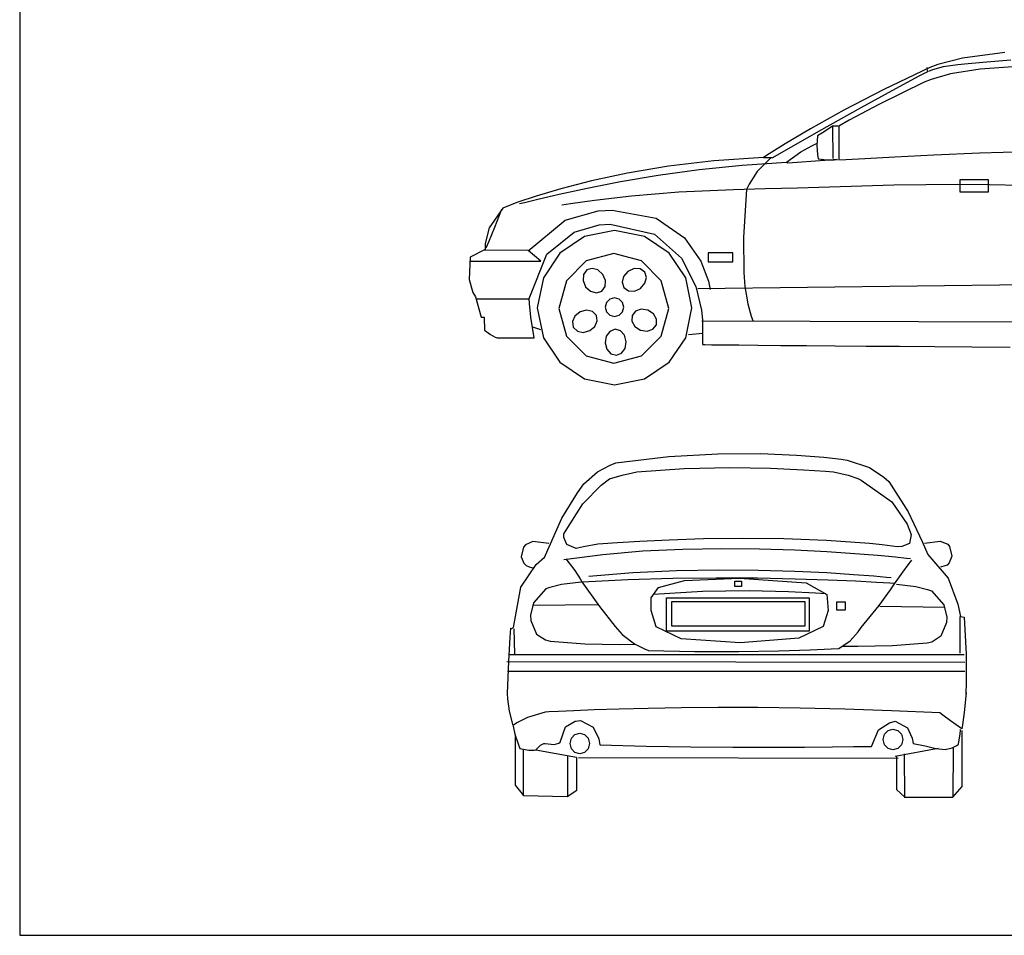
# Model space of a CAD drawing. Extents: x 149 to 250, y -977 to -912.
# Tile 24 of 156: x 204.17 to 207.92, y -976.23 to -972.73. Entities that reach past the tile are written whole.
import ezdxf

# ---------------------------------------------------------------- set-up
doc = ezdxf.new("R2010")
doc.units = 0
doc.header["$MEASUREMENT"] = 0
doc.layers.get('Defpoints').update_dxf_attribs({"linetype": 'CONTINUOUS'})
doc.layers.add('LAYER_1', color=7, linetype='CONTINUOUS')

msp = doc.modelspace()

# ---------------------------------------------------------------- linework, layer by layer
at = {"layer": 'Defpoints'}
msp.add_lwpolyline([(204.16667, -976.22704), (225.76667, -976.22704), (225.76667, -948.32704), (204.16667, -948.32704)], close=True, dxfattribs=at)
at = {"layer": 'LAYER_1', "color": 7, "linetype": 'Continuous'}
for p, q in [((207.76423, -972.87905), (207.67031, -972.90315)), ((207.92641, -972.85726), (207.76423, -972.87905)), ((207.64003, -972.91453), (207.46462, -972.99784)), ((207.62891, -972.916), (207.62881, -972.91549)), ((207.62962, -972.91955), (207.62891, -972.916)), ((207.63154, -972.9292), (207.62962, -972.91955)), ((207.67031, -972.90315), (207.64003, -972.91453)), ((207.6906, -972.91213), (207.64998, -972.92341)), ((207.74641, -972.90451), (207.6906, -972.91213)), ((207.77174, -972.90161), (207.74641, -972.90451)), ((207.8419, -972.89472), (207.77174, -972.90161)), ((208.17031, -972.89628), (207.83119, -972.92098)), ((207.94812, -972.88658), (207.8419, -972.89472)), ((207.50945, -972.99454), (207.59872, -972.94659)), ((207.59872, -972.94659), (207.63154, -972.9292)), ((207.64998, -972.92341), (207.63428, -972.9292)), ((207.71875, -972.93866), (207.64461, -972.96001)), ((207.83119, -972.92098), (207.71875, -972.93866)), ((207.37752, -973.06673), (207.50945, -972.99454)), ((207.61787, -972.97038), (207.44476, -973.05524)), ((207.64461, -972.96001), (207.61787, -972.97038)), ((207.46462, -972.99784), (207.31105, -973.07768)), ((207.21671, -973.15683), (207.37752, -973.06673)), ((207.44476, -973.05524), (207.33243, -973.11511)), ((207.31105, -973.07768), (207.1838, -973.14884)), ((207.26875, -973.13895), (207.23598, -973.15976)), ((207.2687, -973.13923), (207.26959, -973.26172)), ((207.29029, -973.13895), (207.26875, -973.13895)), ((207.33243, -973.11511), (207.29242, -973.13777)), ((207.29242, -973.13777), (207.29242, -973.26675)), ((207.04081, -973.25852), (207.21671, -973.15683)), ((207.1838, -973.14884), (207.08735, -973.20611)), ((207.21129, -973.17487), (207.2082, -973.21227)), ((207.21725, -973.1713), (207.21129, -973.17487)), ((207.23598, -973.15976), (207.21725, -973.1713)), ((207.08735, -973.20611), (207.0262, -973.24429)), ((207.1474, -973.23674), (207.18997, -973.21307)), ((207.18997, -973.21307), (207.20699, -973.20504)), ((207.2082, -973.21227), (207.2115, -973.24711)), ((207.00482, -973.25818), (206.81575, -973.27027)), ((207.0262, -973.24429), (207.00482, -973.25818)), ((207.09208, -973.27541), (207.1474, -973.23674)), ((207.2115, -973.24711), (207.21416, -973.26248)), ((207.39218, -973.26118), (207.50651, -973.25479)), ((207.50651, -973.25479), (207.65458, -973.24752)), ((207.65458, -973.24752), (207.82948, -973.24049)), ((207.82948, -973.24049), (208.02428, -973.23483)), ((206.64203, -973.29089), (206.4855, -973.31738)), ((206.81575, -973.27027), (206.64203, -973.29089)), ((206.92352, -973.28805), (206.75896, -973.30534)), ((207.09208, -973.2774), (206.92352, -973.28805)), ((207.03348, -973.25857), (206.98053, -973.31171)), ((207.00527, -973.25852), (207.04081, -973.25852)), ((207.09747, -973.27906), (207.09208, -973.27541)), ((207.23857, -973.26903), (207.09747, -973.27906)), ((207.21416, -973.26248), (207.24656, -973.26642)), ((207.28742, -973.26536), (207.23857, -973.26903)), ((207.24656, -973.26642), (207.27513, -973.26621)), ((207.27513, -973.26621), (207.28742, -973.26536)), ((207.29242, -973.26675), (207.31852, -973.26554)), ((207.31852, -973.26554), (207.39218, -973.26118)), ((206.4855, -973.31738), (206.34799, -973.34709)), ((206.60264, -973.32717), (206.45877, -973.35143)), ((206.75896, -973.30534), (206.60264, -973.32717)), ((206.98053, -973.31171), (206.95028, -973.35915)), ((206.34799, -973.34709), (206.23134, -973.37735)), ((206.45877, -973.35143), (206.33158, -973.376)), ((206.95028, -973.35915), (206.94066, -973.37967)), ((207.25718, -973.37062), (207.13464, -973.37438)), ((207.37972, -973.36704), (207.25718, -973.37062)), ((207.50214, -973.36399), (207.37972, -973.36704)), ((207.62433, -973.36185), (207.50214, -973.36399)), ((207.74617, -973.36099), (207.62433, -973.36185)), ((207.86754, -973.36178), (207.74617, -973.36099)), ((207.75458, -973.3436), (207.75458, -973.3887)), ((207.86393, -973.3436), (207.75458, -973.3436)), ((207.86393, -973.3887), (207.86393, -973.3436)), ((207.98831, -973.36459), (207.86754, -973.36178)), ((206.13742, -973.40551), (206.06804, -973.42892)), ((206.23134, -973.37735), (206.13742, -973.40551)), ((206.2253, -973.39878), (206.14416, -973.41767)), ((206.33158, -973.376), (206.2253, -973.39878)), ((206.50135, -973.40514), (206.36013, -973.42157)), ((206.6814, -973.39007), (206.50135, -973.40514)), ((206.89008, -973.38094), (206.6814, -973.39007)), ((207.01224, -973.37795), (206.89008, -973.38094)), ((206.94066, -973.37967), (206.92853, -973.56157)), ((207.13464, -973.37438), (207.01224, -973.37795)), ((207.75458, -973.3887), (207.86393, -973.3887)), ((206.02507, -973.44491), (206.01034, -973.45083)), ((206.06804, -973.42892), (206.02507, -973.44491)), ((206.09237, -973.43055), (206.07417, -973.43531)), ((206.14416, -973.41767), (206.09237, -973.43055)), ((206.26792, -973.43479), (206.23492, -973.44021)), ((206.36013, -973.42157), (206.26792, -973.43479)), ((206.01034, -973.45083), (205.9581, -973.52694)), ((206.00499, -973.45675), (205.97791, -973.52468)), ((206.24762, -973.49774), (206.37346, -973.46103)), ((206.37346, -973.46103), (206.42792, -973.45895)), ((206.42792, -973.45895), (206.59481, -973.48928)), ((206.1067, -973.61483), (206.24762, -973.49774)), ((206.28277, -973.54352), (206.37844, -973.51488)), ((206.37844, -973.51488), (206.42038, -973.51193)), ((206.42038, -973.51193), (206.58839, -973.55117)), ((206.59481, -973.48928), (206.70356, -973.56419)), ((205.9581, -973.52694), (205.94322, -973.58584)), ((205.97791, -973.52468), (205.95503, -973.58049)), ((206.17862, -973.62748), (206.28277, -973.54352)), ((206.43678, -973.53651), (206.32217, -973.55975)), ((206.55138, -973.55975), (206.43678, -973.53651)), ((206.58839, -973.55117), (206.69197, -973.64214)), ((205.94322, -973.58584), (205.94326, -973.60949)), ((205.95503, -973.58049), (205.94539, -973.60365)), ((206.32217, -973.55975), (206.22841, -973.62306)), ((206.64514, -973.62306), (206.55138, -973.55975)), ((206.70356, -973.56419), (206.76628, -973.65422)), ((206.92853, -973.56157), (206.93034, -973.6969)), ((205.94326, -973.60949), (205.88538, -973.63827)), ((206.1067, -973.61325), (205.93924, -973.61186)), ((206.15517, -973.65307), (206.1067, -973.61325)), ((206.11123, -973.79643), (206.17862, -973.62748)), ((206.22841, -973.62306), (206.1651, -973.71681)), ((206.43374, -973.62433), (206.32815, -973.65301)), ((206.53934, -973.65301), (206.43374, -973.62433)), ((206.70844, -973.71681), (206.64514, -973.62306)), ((206.79442, -973.62168), (206.79442, -973.65619)), ((206.88811, -973.62168), (206.79442, -973.62168)), ((206.88811, -973.65619), (206.88811, -973.62168)), ((205.88538, -973.63827), (205.88152, -973.7237)), ((205.8835, -973.65418), (206.15517, -973.65307)), ((206.32815, -973.65301), (206.25292, -973.72824)), ((206.61457, -973.72824), (206.53934, -973.65301)), ((206.69197, -973.64214), (206.74669, -973.75011)), ((206.76628, -973.65422), (206.79504, -973.72986)), ((206.79442, -973.65619), (206.88811, -973.65619)), ((206.3178, -973.70463), (206.31625, -973.72751)), ((206.33048, -973.68735), (206.3178, -973.70463)), ((206.35099, -973.68112), (206.33048, -973.68735)), ((206.37308, -973.68725), (206.35099, -973.68112)), ((206.392, -973.7044), (206.37308, -973.68725)), ((206.40193, -973.72795), (206.392, -973.7044)), ((206.48778, -973.69274), (206.47107, -973.71206)), ((206.51108, -973.68228), (206.48778, -973.69274)), ((206.53399, -973.68329), (206.51108, -973.68228)), ((206.55157, -973.69556), (206.53399, -973.68329)), ((206.55829, -973.71591), (206.55157, -973.69556)), ((206.93034, -973.6969), (206.9337, -973.74995)), ((205.88152, -973.7237), (205.89618, -973.77326)), ((206.1651, -973.71681), (206.14186, -973.8314)), ((206.25292, -973.72824), (206.22424, -973.83384)), ((206.31625, -973.72751), (206.32617, -973.75105)), ((206.40039, -973.75083), (206.40193, -973.72795)), ((206.47107, -973.71206), (206.46547, -973.7343)), ((206.46547, -973.7343), (206.47218, -973.75465)), ((206.53597, -973.75747), (206.55268, -973.73815)), ((206.55268, -973.73815), (206.55829, -973.71591)), ((206.64324, -973.83384), (206.61457, -973.72824)), ((206.73168, -973.8314), (206.70844, -973.71681)), ((208.72224, -973.73508), (206.75499, -973.75974)), ((206.79504, -973.72986), (206.80194, -973.76163)), ((205.89618, -973.77326), (205.90621, -973.78926)), ((206.32617, -973.75105), (206.3451, -973.76822)), ((206.3451, -973.76822), (206.3672, -973.77434)), ((206.3672, -973.77434), (206.38771, -973.76812)), ((206.38771, -973.76812), (206.40039, -973.75083)), ((206.47218, -973.75465), (206.48976, -973.76693)), ((206.48976, -973.76693), (206.51267, -973.76793)), ((206.51267, -973.76793), (206.53597, -973.75747)), ((206.74669, -973.75011), (206.76811, -973.84035)), ((206.9337, -973.74995), (206.94461, -973.81688)), ((205.90621, -973.78926), (205.92703, -973.86736)), ((205.90762, -973.79795), (206.1067, -973.79795)), ((206.1119, -973.81543), (206.11123, -973.79643)), ((206.11659, -973.86772), (206.1119, -973.81543)), ((206.4058, -973.81124), (206.40097, -973.82903)), ((206.41847, -973.79857), (206.4058, -973.81124)), ((206.43626, -973.79374), (206.41847, -973.79857)), ((206.45404, -973.79857), (206.43626, -973.79374)), ((206.46671, -973.81124), (206.45404, -973.79857)), ((206.47154, -973.82903), (206.46671, -973.81124)), ((206.94461, -973.81688), (206.95759, -973.86311)), ((206.14186, -973.8314), (206.1651, -973.94602)), ((206.22424, -973.83384), (206.25292, -973.93944)), ((206.30485, -973.84711), (206.28518, -973.86343)), ((206.32956, -973.84065), (206.30485, -973.84711)), ((206.35199, -973.84542), (206.32956, -973.84065)), ((206.36732, -973.86042), (206.35199, -973.84542)), ((206.40097, -973.82903), (206.4058, -973.84682)), ((206.4058, -973.84682), (206.41847, -973.85948)), ((206.41847, -973.85948), (206.43626, -973.86431)), ((206.43626, -973.86431), (206.45404, -973.85948)), ((206.45404, -973.85948), (206.46671, -973.84682)), ((206.46671, -973.84682), (206.47154, -973.82903)), ((206.51696, -973.84472), (206.50344, -973.86136)), ((206.53871, -973.83745), (206.51696, -973.84472)), ((206.56399, -973.84109), (206.53871, -973.83745)), ((206.58538, -973.85507), (206.56399, -973.84109)), ((206.59689, -973.87491), (206.58538, -973.85507)), ((206.61457, -973.93944), (206.64324, -973.83384)), ((206.70844, -973.94602), (206.73168, -973.8314)), ((206.76811, -973.84035), (206.77179, -973.87815)), ((205.92703, -973.86736), (205.93025, -973.86756)), ((205.92703, -973.86736), (205.93025, -973.86756)), ((205.93025, -973.86756), (205.93929, -973.86756)), ((205.93929, -973.86756), (205.9408, -973.9175)), ((206.12932, -973.94625), (206.11659, -973.86772)), ((206.28518, -973.86343), (206.27599, -973.88444)), ((206.27599, -973.88444), (206.27925, -973.90562)), ((206.36138, -973.90261), (206.37058, -973.8816)), ((206.37058, -973.8816), (206.36732, -973.86042)), ((206.50344, -973.86136), (206.50259, -973.88277)), ((206.50259, -973.88277), (206.5141, -973.90261)), ((206.58252, -973.91296), (206.59604, -973.89633)), ((206.59604, -973.89633), (206.59689, -973.87491)), ((208.70252, -973.88793), (206.76977, -973.88299)), ((206.77179, -973.87815), (206.77179, -973.97048)), ((206.95759, -973.86311), (206.96386, -973.88036)), ((205.9408, -973.9175), (205.9627, -973.9337)), ((205.9627, -973.9337), (205.98125, -973.94317)), ((206.12357, -973.9045), (206.15381, -973.91458)), ((206.27925, -973.90562), (206.29457, -973.92062)), ((206.29457, -973.92062), (206.317, -973.92539)), ((206.317, -973.92539), (206.34172, -973.9189)), ((206.34172, -973.9189), (206.36138, -973.90261)), ((206.41878, -973.92155), (206.40519, -973.94001)), ((206.43877, -973.91378), (206.41878, -973.92155)), ((206.45941, -973.91955), (206.43877, -973.91378)), ((206.47476, -973.93659), (206.45941, -973.91955)), ((206.5141, -973.90261), (206.53548, -973.91659)), ((206.53548, -973.91659), (206.56077, -973.92023)), ((206.56077, -973.92023), (206.58252, -973.91296)), ((206.77387, -973.92971), (206.71841, -973.93474)), ((205.98125, -973.94317), (205.98907, -973.94625)), ((205.98907, -973.94625), (206.12932, -973.94625)), ((206.1651, -973.94602), (206.22841, -974.03979)), ((206.25292, -973.93944), (206.32815, -974.01467)), ((206.40519, -973.94001), (206.4009, -973.96519)), ((206.4009, -973.96519), (206.40764, -973.98983)), ((206.4815, -973.96122), (206.47476, -973.93659)), ((206.47721, -973.98642), (206.4815, -973.96122)), ((206.53934, -974.01467), (206.61457, -973.93944)), ((206.64514, -974.03979), (206.70844, -973.94602)), ((206.40764, -973.98983), (206.42297, -974.00687)), ((206.42297, -974.00687), (206.44362, -974.01265)), ((206.44362, -974.01265), (206.4636, -974.00489)), ((206.4636, -974.00489), (206.47721, -973.98642)), ((206.78128, -973.97346), (206.77203, -973.97336)), ((206.80827, -973.97375), (206.78128, -973.97346)), ((206.85185, -973.97421), (206.80827, -973.97375)), ((206.91086, -973.9748), (206.85185, -973.97421)), ((206.98415, -973.97551), (206.91086, -973.9748)), ((207.07056, -973.97632), (206.98415, -973.97551)), ((207.16895, -973.9772), (207.07056, -973.97632)), ((207.27815, -973.97812), (207.16895, -973.9772)), ((207.39701, -973.97907), (207.27815, -973.97812)), ((207.52439, -973.98001), (207.39701, -973.97907)), ((207.65912, -973.98094), (207.52439, -973.98001)), ((207.80006, -973.98181), (207.65912, -973.98094)), ((207.94604, -973.98262), (207.80006, -973.98181)), ((206.22841, -974.03979), (206.32217, -974.1031)), ((206.32815, -974.01467), (206.43374, -974.04334)), ((206.43374, -974.04334), (206.53934, -974.01467)), ((206.55138, -974.1031), (206.64514, -974.03979)), ((206.32217, -974.1031), (206.43678, -974.12634)), ((206.43678, -974.12634), (206.55138, -974.1031)), ((206.44167, -974.42376), (206.64421, -974.39979)), ((206.64421, -974.39979), (206.83009, -974.38919)), ((206.83009, -974.38919), (206.99404, -974.38841)), ((206.99404, -974.38841), (207.13077, -974.39395)), ((207.13077, -974.39395), (207.23497, -974.40227)), ((207.23497, -974.40227), (207.30137, -974.40984)), ((207.30137, -974.40984), (207.32468, -974.41315)), ((207.32468, -974.41315), (207.40954, -974.44153)), ((206.31969, -974.50331), (206.37135, -974.45794)), ((206.37135, -974.45794), (206.42006, -974.43201)), ((206.42006, -974.43201), (206.44167, -974.42376)), ((206.50501, -974.46157), (206.52122, -974.45823)), ((206.52122, -974.45823), (206.70203, -974.44534)), ((206.70203, -974.44534), (206.87606, -974.44173)), ((206.87606, -974.44173), (207.03167, -974.44431)), ((207.03167, -974.44431), (207.15723, -974.44998)), ((207.15723, -974.44998), (207.2411, -974.45565)), ((207.2411, -974.45565), (207.27165, -974.45823)), ((207.27165, -974.45823), (207.32861, -974.47002)), ((207.40954, -974.44153), (207.46434, -974.47757)), ((206.38598, -974.50901), (206.4178, -974.48475)), ((206.4178, -974.48475), (206.46583, -974.4708)), ((206.46583, -974.4708), (206.50501, -974.46157)), ((207.32861, -974.47002), (207.36494, -974.48357)), ((207.36494, -974.48357), (207.37771, -974.49005)), ((207.37771, -974.49005), (207.49439, -974.57196)), ((207.46434, -974.47757), (207.48378, -974.49535)), ((207.48378, -974.49535), (207.55646, -974.61114)), ((206.29464, -974.53739), (206.31969, -974.50331)), ((206.31527, -974.57982), (206.38598, -974.50901)), ((206.23601, -974.63452), (206.29464, -974.53739)), ((207.49439, -974.57196), (207.55272, -974.6574)), ((206.24279, -974.69423), (206.31527, -974.57982)), ((206.16854, -974.78705), (206.23601, -974.63452)), ((207.55646, -974.61114), (207.61087, -974.7234)), ((207.55272, -974.6574), (207.56864, -974.69689)), ((206.24338, -974.70867), (206.24279, -974.69423)), ((206.25458, -974.73548), (206.24338, -974.70867)), ((206.5331, -974.7233), (206.44735, -974.72848)), ((206.64446, -974.71806), (206.5331, -974.7233)), ((206.77639, -974.71391), (206.64446, -974.71806)), ((206.92388, -974.712), (206.77639, -974.71391)), ((207.08192, -974.71351), (206.92388, -974.712)), ((207.24548, -974.71957), (207.08192, -974.71351)), ((207.40954, -974.73135), (207.24548, -974.71957)), ((207.56864, -974.69689), (207.56196, -974.73165)), ((207.61087, -974.7234), (207.63228, -974.77378)), ((207.61881, -974.7296), (207.67924, -974.72242)), ((207.67924, -974.72242), (207.70771, -974.73418)), ((206.08944, -974.74479), (206.08078, -974.7817)), ((206.09657, -974.736), (206.08944, -974.74479)), ((206.12504, -974.72424), (206.09657, -974.736)), ((206.18548, -974.73142), (206.12504, -974.72424)), ((206.29053, -974.74992), (206.25458, -974.73548)), ((206.29534, -974.74874), (206.29053, -974.74992)), ((206.31842, -974.74402), (206.29534, -974.74874)), ((206.37272, -974.73401), (206.31842, -974.74402)), ((206.39222, -974.73243), (206.37272, -974.73401)), ((206.39193, -974.77278), (206.54428, -974.75985)), ((206.44735, -974.72848), (206.39222, -974.73243)), ((206.54428, -974.75985), (206.69677, -974.75262)), ((206.69677, -974.75262), (206.84629, -974.75015)), ((206.84629, -974.75015), (206.98978, -974.7515)), ((206.98978, -974.7515), (207.12414, -974.75572)), ((207.12414, -974.75572), (207.2463, -974.76188)), ((207.42172, -974.73243), (207.40954, -974.73135)), ((207.45747, -974.73646), (207.42172, -974.73243)), ((207.51561, -974.74461), (207.45747, -974.73646)), ((207.53289, -974.74343), (207.51561, -974.74461)), ((207.56196, -974.73165), (207.53289, -974.74343)), ((207.70771, -974.73418), (207.71484, -974.74297)), ((207.71484, -974.74297), (207.7235, -974.77988)), ((206.08078, -974.7817), (206.09087, -974.80649)), ((206.137, -974.81115), (206.16893, -974.78358)), ((206.24279, -974.79234), (206.39193, -974.77278)), ((206.25074, -974.78969), (206.28541, -974.83477)), ((207.2463, -974.76188), (207.35316, -974.76902)), ((207.35316, -974.76902), (207.44164, -974.77622)), ((207.44164, -974.77622), (207.50866, -974.78253)), ((207.50866, -974.78253), (207.55114, -974.787)), ((207.55114, -974.787), (207.56598, -974.7887)), ((207.56117, -974.80776), (207.57129, -974.795)), ((207.63228, -974.77378), (207.70937, -974.86325)), ((207.7235, -974.77988), (207.71341, -974.80466)), ((206.07894, -974.89834), (206.137, -974.81115)), ((206.09087, -974.80649), (206.09887, -974.81555)), ((206.09887, -974.81555), (206.11063, -974.81995)), ((206.11063, -974.81995), (206.11968, -974.82286)), ((206.11968, -974.82286), (206.1233, -974.82391)), ((206.28541, -974.83477), (206.30535, -974.86571)), ((206.50651, -974.84195), (206.67306, -974.83413)), ((206.67306, -974.83413), (206.83415, -974.8314)), ((206.83415, -974.8314), (206.98598, -974.83265)), ((206.98598, -974.83265), (207.12481, -974.83676)), ((207.53633, -974.84056), (207.56117, -974.80776)), ((207.68459, -974.82104), (207.68096, -974.82209)), ((207.69364, -974.81813), (207.68459, -974.82104)), ((207.70541, -974.81372), (207.69364, -974.81813)), ((207.71341, -974.80466), (207.70541, -974.81372)), ((206.30535, -974.86571), (206.31174, -974.8772)), ((206.31438, -974.8772), (206.48755, -974.86832)), ((206.33825, -974.85598), (206.50651, -974.84195)), ((206.48755, -974.86832), (206.65917, -974.86349)), ((206.60461, -974.89916), (206.70317, -974.87259)), ((206.65917, -974.86349), (206.82532, -974.86197)), ((206.70317, -974.87259), (206.91367, -974.86405)), ((206.82532, -974.86197), (206.98206, -974.86303)), ((206.91367, -974.86405), (207.1674, -974.88214)), ((206.98206, -974.86303), (207.12547, -974.86593)), ((207.12481, -974.83676), (207.24685, -974.84262)), ((207.12547, -974.86593), (207.25162, -974.86994)), ((207.24685, -974.84262), (207.34833, -974.84911)), ((207.25162, -974.86994), (207.35658, -974.87434)), ((207.34833, -974.84911), (207.42549, -974.85513)), ((207.42549, -974.85513), (207.47454, -974.85956)), ((207.47454, -974.85956), (207.49174, -974.86129)), ((207.50499, -974.88515), (207.53633, -974.84056)), ((207.70937, -974.86325), (207.74699, -974.96274)), ((206.0513, -975.05192), (206.07894, -974.89834)), ((206.17448, -974.90444), (206.1269, -974.95754)), ((206.17448, -974.90444), (206.1269, -974.95754)), ((206.18934, -974.89903), (206.17448, -974.90444)), ((206.18934, -974.89903), (206.17448, -974.90444)), ((206.23402, -974.88786), (206.18934, -974.89903)), ((206.23402, -974.88786), (206.18934, -974.89903)), ((206.30866, -974.87855), (206.23402, -974.88786)), ((206.30866, -974.87855), (206.23402, -974.88786)), ((206.31174, -974.8772), (206.37871, -974.97187)), ((206.57616, -974.93898), (206.60461, -974.89916)), ((206.77239, -974.91345), (206.95037, -974.91139)), ((206.89511, -974.89576), (206.89511, -974.87454)), ((206.89511, -974.87454), (206.92163, -974.87454)), ((206.92163, -974.89576), (206.89511, -974.89576)), ((206.92163, -974.87454), (206.92163, -974.89576)), ((206.95037, -974.91139), (207.10035, -974.91481)), ((207.1674, -974.88214), (207.2469, -974.92576)), ((207.35658, -974.87434), (207.43641, -974.87839)), ((207.43641, -974.87839), (207.48719, -974.88135)), ((207.44607, -974.96765), (207.48967, -974.90784)), ((207.48719, -974.88135), (207.50499, -974.8825)), ((207.48967, -974.90784), (207.50499, -974.88515)), ((207.5119, -974.88651), (207.58655, -974.89581)), ((207.58655, -974.89581), (207.63123, -974.90699)), ((207.63123, -974.90699), (207.64609, -974.91241)), ((206.57597, -974.98724), (206.57616, -974.93898)), ((206.58487, -974.92493), (206.77239, -974.91345)), ((206.63524, -974.93818), (207.17883, -974.93818)), ((206.63524, -975.06547), (206.63524, -974.93818)), ((207.10035, -974.91481), (207.20387, -974.91975)), ((207.17883, -974.93818), (207.17883, -975.06547)), ((207.20387, -974.91975), (207.24248, -974.92227)), ((207.2469, -974.92576), (207.25137, -974.98724)), ((207.64609, -974.91241), (207.69367, -974.96549)), ((206.1269, -974.95754), (206.1156, -975.00458)), ((206.1269, -974.95754), (206.1156, -975.00458)), ((206.12351, -974.96724), (206.37189, -974.96401)), ((206.12351, -974.96724), (206.37189, -974.96401)), ((206.37871, -974.97187), (206.43921, -975.04769)), ((206.65492, -974.95285), (207.16293, -974.95285)), ((206.65492, -975.04724), (206.65492, -974.95285)), ((207.16293, -974.95285), (207.16293, -975.04724)), ((207.28491, -974.98592), (207.28491, -974.9541)), ((207.28491, -974.9541), (207.31673, -974.9541)), ((207.31673, -974.98592), (207.28491, -974.98592)), ((207.31673, -974.9541), (207.31673, -974.98592)), ((207.37771, -975.05222), (207.44607, -974.96765)), ((207.69706, -974.9752), (207.44867, -974.97197)), ((207.69367, -974.96549), (207.70497, -975.01254)), ((207.74699, -974.96274), (207.7569, -975.00978)), ((206.1156, -975.00458), (206.11706, -975.02486)), ((206.1156, -975.00458), (206.11706, -975.02486)), ((206.59576, -975.04995), (206.57597, -974.98724)), ((207.25137, -974.98724), (207.23289, -975.04872)), ((207.70497, -975.01254), (207.70351, -975.03282)), ((207.75427, -975.00978), (207.75427, -975.15032)), ((207.7569, -975.00978), (207.77113, -975.01245)), ((207.77113, -975.01245), (207.7785, -975.15402)), ((206.03841, -975.09002), (206.04126, -975.05486)), ((206.04028, -975.05654), (206.0513, -975.05192)), ((206.05187, -975.05752), (206.05453, -975.15297)), ((206.11706, -975.02486), (206.13899, -975.07716)), ((206.11706, -975.02486), (206.13899, -975.07716)), ((206.43921, -975.04769), (206.46553, -975.07873)), ((206.69116, -975.0948), (206.59576, -975.04995)), ((207.16293, -975.04724), (206.65492, -975.04724)), ((207.23289, -975.04872), (207.13993, -975.09234)), ((207.36632, -975.06871), (207.37771, -975.05222)), ((207.70351, -975.03282), (207.68158, -975.08511)), ((206.03262, -975.18057), (206.03841, -975.09002)), ((206.13899, -975.07716), (206.17297, -975.09968)), ((206.13899, -975.07716), (206.17297, -975.09968)), ((206.46553, -975.07873), (206.51287, -975.11457)), ((207.17883, -975.06547), (206.63524, -975.06547)), ((206.91621, -975.11043), (206.69116, -975.0948)), ((207.13993, -975.09234), (206.91621, -975.11043)), ((207.33607, -975.10289), (207.36632, -975.06871)), ((207.68158, -975.08511), (207.6476, -975.10763)), ((206.17297, -975.09968), (206.1906, -975.1045)), ((206.17297, -975.09968), (206.1906, -975.1045)), ((206.1906, -975.1045), (206.32279, -975.11414)), ((206.1906, -975.1045), (206.32279, -975.11414)), ((206.32279, -975.11414), (206.45541, -975.11644)), ((206.32279, -975.11414), (206.45541, -975.11644)), ((206.45541, -975.11644), (206.51578, -975.11615)), ((206.45541, -975.11644), (206.51578, -975.11615)), ((206.51287, -975.11457), (206.55078, -975.13392)), ((206.55078, -975.13392), (206.5663, -975.13972)), ((207.06183, -975.14071), (207.18286, -975.13677)), ((207.18286, -975.13677), (207.26353, -975.13327)), ((207.26353, -975.13327), (207.29286, -975.13176)), ((207.29286, -975.13176), (207.33607, -975.10289)), ((207.36516, -975.12439), (207.3048, -975.12411)), ((207.49778, -975.12209), (207.36516, -975.12439)), ((207.62997, -975.11245), (207.49778, -975.12209)), ((207.6476, -975.10763), (207.62997, -975.11245)), ((206.03596, -975.15562), (207.77017, -975.15562)), ((206.5663, -975.13972), (206.74258, -975.14373)), ((206.74258, -975.14373), (206.91141, -975.14355)), ((206.91141, -975.14355), (207.06183, -975.14071)), ((207.7785, -975.15402), (207.77838, -975.26209)), ((206.02535, -975.18214), (207.77282, -975.18479)), ((206.02801, -975.30412), (206.03262, -975.18057)), ((206.02755, -975.21935), (207.77365, -975.21935)), ((207.77838, -975.26209), (207.77697, -975.30511)), ((206.02938, -975.32396), (206.02801, -975.30412)), ((206.03547, -975.3709), (206.02938, -975.32396)), ((207.77812, -975.30147), (207.77046, -975.37611)), ((206.56547, -975.36064), (206.45387, -975.3634)), ((206.6919, -975.35855), (206.56547, -975.36064)), ((206.83165, -975.35745), (206.6919, -975.35855)), ((206.98321, -975.35768), (206.83165, -975.35745)), ((207.14507, -975.35956), (206.98321, -975.35768)), ((207.31572, -975.36342), (207.14507, -975.35956)), ((206.04922, -975.4261), (206.03547, -975.3709)), ((206.10498, -975.39525), (206.06354, -975.41627)), ((206.17119, -975.37572), (206.10498, -975.39525)), ((206.18599, -975.37454), (206.17119, -975.37572)), ((206.22316, -975.37239), (206.18599, -975.37454)), ((206.28121, -975.3696), (206.22316, -975.37239)), ((206.35861, -975.36649), (206.28121, -975.3696)), ((206.45387, -975.3634), (206.35861, -975.36649)), ((207.49366, -975.36958), (207.31572, -975.36342)), ((207.67736, -975.37837), (207.49366, -975.36958)), ((207.68875, -975.38652), (207.67736, -975.37837)), ((207.719, -975.40822), (207.68875, -975.38652)), ((207.77046, -975.37611), (207.76457, -975.42306)), ((206.06354, -975.41627), (206.04922, -975.4261)), ((206.04922, -975.42875), (206.05609, -975.459)), ((206.22954, -975.48974), (206.24947, -975.43071)), ((206.24947, -975.43071), (206.28649, -975.40999)), ((206.28649, -975.40999), (206.30643, -975.40754)), ((206.30643, -975.40754), (206.35514, -975.43278)), ((206.35514, -975.43278), (206.37616, -975.47688)), ((207.44322, -975.44319), (207.48545, -975.41608)), ((207.48545, -975.41608), (207.50765, -975.41019)), ((207.50765, -975.41019), (207.55381, -975.43454)), ((207.55381, -975.43454), (207.57286, -975.47422)), ((207.76221, -975.43936), (207.719, -975.40822)), ((207.76457, -975.42306), (207.76221, -975.43936)), ((206.05609, -975.459), (206.06886, -975.49573)), ((206.05718, -975.46852), (206.05718, -975.65414)), ((206.26666, -975.49504), (206.27174, -975.47499)), ((206.27174, -975.47499), (206.28507, -975.46071)), ((206.28507, -975.46071), (206.30378, -975.45527)), ((206.30378, -975.45527), (206.32249, -975.46071)), ((206.32249, -975.46071), (206.33582, -975.47499)), ((206.33582, -975.47499), (206.3409, -975.49504)), ((207.41749, -975.50565), (207.44322, -975.44319)), ((207.46185, -975.47985), (207.46693, -975.4598)), ((207.46693, -975.4598), (207.48027, -975.44552)), ((207.48027, -975.44552), (207.49897, -975.44007)), ((207.49897, -975.44007), (207.51769, -975.44552)), ((207.51769, -975.44552), (207.53102, -975.4598)), ((207.53102, -975.4598), (207.5361, -975.47985)), ((207.57286, -975.47422), (207.57659, -975.49504)), ((207.74896, -975.4977), (207.75573, -975.45851)), ((207.75573, -975.45851), (207.7572, -975.44408)), ((207.7572, -975.44408), (207.7569, -975.44201)), ((207.76258, -975.65944), (207.76258, -975.4448)), ((206.06886, -975.49573), (206.07574, -975.5136)), ((206.13672, -975.51891), (206.15391, -975.50094)), ((206.15391, -975.50094), (206.16638, -975.49534)), ((206.16638, -975.49534), (206.17119, -975.49504)), ((206.17119, -975.49504), (206.20635, -975.49838)), ((206.20635, -975.49838), (206.22443, -975.49347)), ((206.22443, -975.49347), (206.22954, -975.48974)), ((206.27174, -975.51509), (206.26666, -975.49504)), ((206.3409, -975.49504), (206.33582, -975.51509)), ((206.37616, -975.47688), (206.38068, -975.50036)), ((206.38068, -975.50036), (206.55731, -975.50472)), ((206.55731, -975.50472), (206.72754, -975.50744)), ((206.72754, -975.50744), (206.88754, -975.50879)), ((206.88754, -975.50879), (207.03347, -975.50911)), ((207.03347, -975.50911), (207.16147, -975.50868)), ((207.16147, -975.50868), (207.26772, -975.50781)), ((207.26772, -975.50781), (207.34836, -975.50681)), ((207.34836, -975.50681), (207.39957, -975.50599)), ((207.39957, -975.50599), (207.41749, -975.50565)), ((207.46693, -975.4999), (207.46185, -975.47985)), ((207.48027, -975.51418), (207.46693, -975.4999)), ((207.53102, -975.4999), (207.51769, -975.51418)), ((207.5361, -975.47985), (207.53102, -975.4999)), ((207.57659, -975.49504), (207.62159, -975.50397)), ((207.62159, -975.50397), (207.66253, -975.51341)), ((207.69759, -975.51725), (207.7249, -975.51174)), ((207.7249, -975.51174), (207.74263, -975.50255)), ((207.74263, -975.50255), (207.74896, -975.4977)), ((206.07574, -975.5136), (206.10922, -975.5197)), ((206.08901, -975.69413), (206.08956, -975.51696)), ((206.10922, -975.5197), (206.12975, -975.51989)), ((206.12975, -975.51989), (206.13672, -975.51891)), ((206.13581, -975.51915), (206.29126, -975.54691)), ((206.25806, -975.69747), (206.25779, -975.54204)), ((206.28507, -975.52937), (206.27174, -975.51509)), ((206.30378, -975.53482), (206.28507, -975.52937)), ((206.29317, -975.67271), (206.29293, -975.5482)), ((206.29848, -975.54808), (207.51825, -975.55072)), ((206.32249, -975.52937), (206.30378, -975.53482)), ((206.33582, -975.51509), (206.32249, -975.52937)), ((207.49897, -975.51963), (207.48027, -975.51418)), ((207.51769, -975.51418), (207.49897, -975.51963)), ((207.67093, -975.5136), (207.50715, -975.54413)), ((207.51296, -975.54543), (207.51271, -975.67006)), ((207.54472, -975.70165), (207.54334, -975.53424)), ((207.66253, -975.51341), (207.69759, -975.51725)), ((207.72876, -975.69998), (207.72988, -975.51307)), ((206.05718, -975.65414), (206.08899, -975.69392)), ((207.72774, -975.69922), (207.76258, -975.65944)), ((206.08899, -975.69392), (206.25605, -975.69658)), ((206.25605, -975.69658), (206.29317, -975.67271)), ((207.51271, -975.67006), (207.54477, -975.69922)), ((207.54477, -975.69922), (207.72774, -975.69922))]:
    msp.add_line(p, q, dxfattribs=at)

doc.saveas('drawing.dxf')
